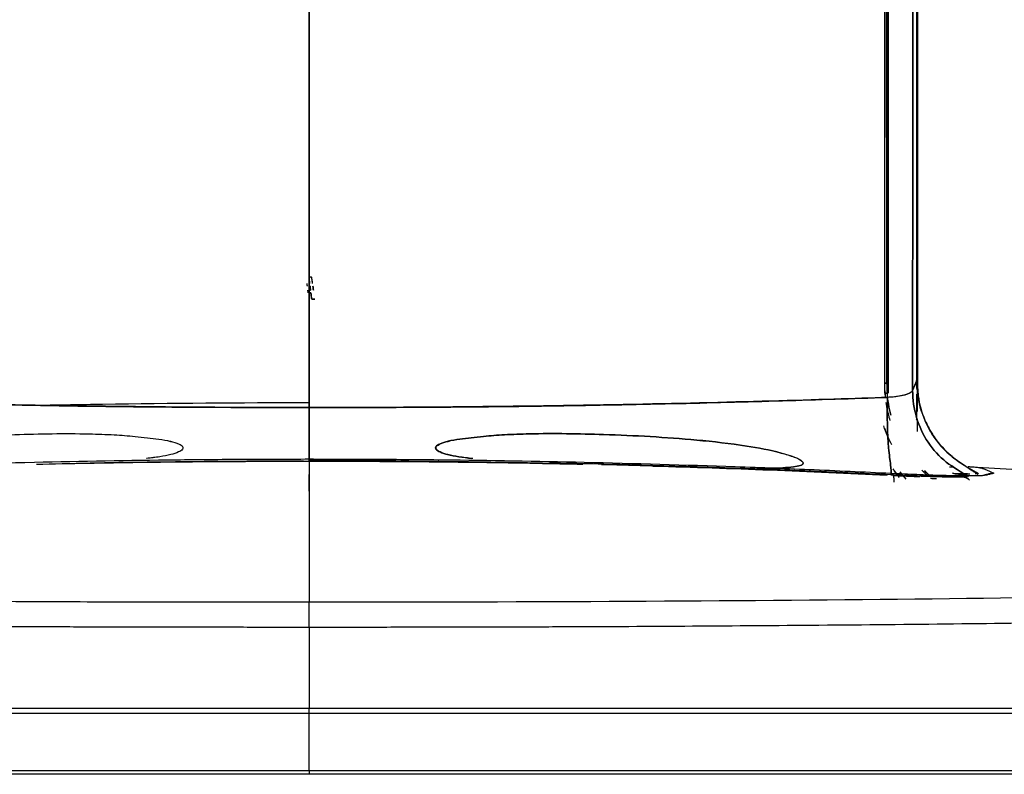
# Model space of a CAD drawing. Header units: centimetres. Extents: x 74448 to 96987, y -37016 to -10817.
# Tile 155 of 174: x 78971.02 to 78979.18, y -15204.62 to -15198.38. Entities that reach past the tile are written whole.
import ezdxf

# ---------------------------------------------------------------- set-up
doc = ezdxf.new("R2010")
doc.units = ezdxf.units.CM
doc.header["$LTSCALE"] = 0.02
doc.layers.get('0').update_dxf_attribs({"color": 8, "lineweight": 13})
doc.layers.add('CCTV', color=7, linetype='Continuous', lineweight=25)

# ---------------------------------------------------------------- blocks, each defined once
blk = doc.blocks.new('AAT_LCD')
at = {"linetype": 'Continuous'}
for p, q in [((927.1, 122, -1912.28), (927, 122, -1912.28)), ((927, 121.32, -1912.28), (927.18, 121.32, -1912.28)), ((1092.19, 76.4, -1912.28), (1092.32, 76.39, -1912.28)), ((1090.63, 74.64, -1912.28), (1088.2, 74.64, -1912.28)), ((1092.4, 74.98, -1912.28), (1092.4, 75.16, -1912.28)), ((1093.39, 74.64, -1912.28), (1092.57, 74.64, -1912.28)), ((927, 0.82, -1912.28), (927, 15.12, -1912.28))]:
    blk.add_line(p, q, dxfattribs=at)
for points, degree, knots in [([(927, 91.14, -1912.28), (927, 148.62, -1912.28), (927, 210.39, -1912.28), (927, 270.91, -1912.28), (927, 272.95, -1912.28)], 3, [0, 0, 0, 0, 0.966274, 1, 1, 1, 1]), ([(927, 272.95, -1912.28), (927, 270.91, -1912.28), (927, 210.39, -1912.28), (927, 148.62, -1912.28), (927, 91.14, -1912.28)], 3, [0, 0, 0, 0, 0.033726, 1, 1, 1, 1]), ([(1069.97, 273.24, -1912.28), (1069.98, 258.01, -1912.28), (1069.98, 242.67, -1912.28), (1069.98, 183.68, -1912.28), (1069.98, 139.8, -1912.28), (1069.99, 97.21, -1912.28)], 3, [0, 0, 0, 0, 0.260424, 0.260424, 1, 1, 1, 1]), ([(1070, 273.27, -1912.28), (1070, 272.35, -1912.28), (1070, 264.24, -1912.28), (1070, 248.94, -1912.28), (1070, 223.66, -1912.28), (1070, 194.65, -1912.28), (1070, 161.97, -1912.28), (1069.99, 129.38, -1912.28), (1069.99, 107.94, -1912.28), (1069.99, 97.21, -1912.28)], 3, [0, 0, 0, 0, 0.015832, 0.138428, 0.260566, 0.444732, 0.629386, 0.814489, 1, 1, 1, 1]), ([(1070.07, 273.21, -1912.28), (1070.06, 255.09, -1912.28), (1070.06, 236.85, -1912.28), (1070.06, 176.98, -1912.28), (1070.05, 135.26, -1912.28), (1070.04, 94.73, -1912.28)], 3, [0, 0, 0, 0, 0.30527, 0.30527, 1, 1, 1, 1]), ([(1070.06, 94.73, -1912.28), (1070.06, 135.26, -1912.28), (1070.06, 176.98, -1912.28), (1070.06, 236.84, -1912.28), (1070.06, 255.09, -1912.28), (1070.06, 273.21, -1912.28)], 3, [0, 0, 0, 0, 0.694715, 0.694715, 1, 1, 1, 1]), ([(1070.63, 273.64, -1912.28), (1070.63, 262.47, -1912.28), (1070.63, 203.55, -1912.28), (1070.63, 143.9, -1912.28), (1070.63, 97.21, -1912.28)], 3, [0, 0, 0, 0, 0.190562, 1, 1, 1, 1]), ([(1070.63, 97.21, -1912.28), (1070.63, 104.1, -1912.28), (1070.63, 117.86, -1912.28), (1070.63, 138.71, -1912.28), (1070.63, 159.64, -1912.28), (1070.63, 180.63, -1912.28), (1070.63, 201.63, -1912.28), (1070.63, 222.62, -1912.28), (1070.63, 246.44, -1912.28), (1070.63, 263.22, -1912.28), (1070.63, 273.02, -1912.28)], 3, [0, 0, 0, 0, 0.119462, 0.23875, 0.357858, 0.476783, 0.595521, 0.714069, 0.832426, 1, 1, 1, 1]), ([(1070.79, 93.68, -1912.28), (1070.78, 134.4, -1912.28), (1070.76, 176.27, -1912.28), (1070.75, 236.37, -1912.28), (1070.74, 254.7, -1912.28), (1070.74, 272.9, -1912.28)], 3, [0, 0, 0, 0, 0.694639, 0.694639, 1, 1, 1, 1]), ([(1070.79, 93.68, -1912.28), (1070.78, 134.39, -1912.28), (1070.77, 176.26, -1912.28), (1070.75, 236.37, -1912.28), (1070.74, 254.7, -1912.28), (1070.74, 272.9, -1912.28)], 3, [0, 0, 0, 0, 0.694626, 0.694626, 1, 1, 1, 1]), ([(1070.96, 272.91, -1912.28), (1070.96, 254.9, -1912.28), (1070.96, 236.75, -1912.28), (1070.96, 176.97, -1912.28), (1070.96, 135.23, -1912.28), (1070.96, 94.73, -1912.28)], 3, [0, 0, 0, 0, 0.304016, 0.304016, 1, 1, 1, 1]), ([(1070.96, 94.73, -1912.28), (1070.96, 135.23, -1912.28), (1070.96, 176.97, -1912.28), (1070.96, 236.75, -1912.28), (1070.96, 254.9, -1912.28), (1070.96, 272.91, -1912.28)], 3, [0, 0, 0, 0, 0.695984, 0.695984, 1, 1, 1, 1]), ([(1077.02, 273.38, -1912.28), (1077.02, 255.32, -1912.28), (1077.02, 237.13, -1912.28), (1077.02, 177.44, -1912.28), (1077.02, 135.84, -1912.28), (1077.01, 95.4, -1912.28)], 3, [0, 0, 0, 0, 0.305232, 0.305232, 1, 1, 1, 1]), ([(1077.01, 95.4, -1912.28), (1077.02, 135.84, -1912.28), (1077.02, 177.44, -1912.28), (1077.02, 237.12, -1912.28), (1077.02, 255.31, -1912.28), (1077.02, 273.37, -1912.28)], 3, [0, 0, 0, 0, 0.694775, 0.694775, 1, 1, 1, 1]), ([(1078, 272.91, -1912.28), (1078, 255.42, -1912.28), (1078, 237.81, -1912.28), (1078, 179.1, -1912.28), (1078, 137.89, -1912.28), (1078, 97.84, -1912.28)], 3, [0, 0, 0, 0, 0.300502, 0.300502, 1, 1, 1, 1]), ([(1078, 272.91, -1912.28), (1078, 255.42, -1912.28), (1078, 237.81, -1912.28), (1078, 179.1, -1912.28), (1078, 137.89, -1912.28), (1078, 97.84, -1912.28)], 3, [0, 0, 0, 0, 0.300502, 0.300502, 1, 1, 1, 1]), ([(1078.19, 273.39, -1912.28), (1078.19, 263.47, -1912.28), (1078.19, 253.51, -1912.28), (1078.19, 194.56, -1912.28), (1078.19, 145.03, -1912.28), (1078.19, 97.19, -1912.28)], 3, [0, 0, 0, 0, 0.169414, 0.169414, 1, 1, 1, 1]), ([(1078.19, 97.19, -1912.28), (1078.19, 143.88, -1912.28), (1078.19, 203.31, -1912.28), (1078.19, 262, -1912.28), (1078.19, 272.94, -1912.28)], 3, [0, 0, 0, 0, 0.812702, 1, 1, 1, 1]), ([(1078, 97.84, -1912.28), (1078.07, 96.4, -1912.28), (1078.2, 93.78, -1912.28), (1078.84, 91.23, -1912.28), (1079.22, 90.12, -1912.28)], 3, [0, 0, 0, 0, 0.550874, 1, 1, 1, 1]), ([(1078.19, 97.19, -1912.28), (1078.26, 95.78, -1912.28), (1078.4, 92.99, -1912.28), (1079.52, 88.91, -1912.28), (1080.82, 86.43, -1912.28), (1081.47, 85.18, -1912.28)], 3, [0, 0, 0, 0, 0.334921, 0.664844, 1, 1, 1, 1]), ([(783.21, 93.68, -1912.28), (794.15, 93.32, -1912.28), (816.68, 92.57, -1912.28), (851.61, 91.76, -1912.28), (888.61, 91.23, -1912.28), (913.98, 91.17, -1912.28), (927, 91.14, -1912.28)], 3, [0, 0, 0, 0, 0.229211, 0.472187, 0.729046, 1, 1, 1, 1]), ([(927, 91.14, -1912.28), (914.98, 91.14, -1912.28), (889.13, 91.25, -1912.28), (848.39, 91.84, -1912.28), (811.04, 92.75, -1912.28), (791.27, 93.4, -1912.28), (783.21, 93.68, -1912.28)], 3, [0, 0, 0, 0, 0.249998, 0.499999, 0.75, 1, 1, 1, 1]), ([(1070.79, 93.68, -1912.28), (1062.73, 93.4, -1912.28), (1042.96, 92.75, -1912.28), (1005.61, 91.84, -1912.28), (964.87, 91.25, -1912.28), (939.02, 91.14, -1912.28), (927, 91.14, -1912.28)], 3, [0, 0, 0, 0, 0.25, 0.500001, 0.750002, 1, 1, 1, 1]), ([(927, 91.14, -1912.28), (937.47, 91.16, -1912.28), (957.99, 91.2, -1912.28), (988.08, 91.53, -1912.28), (1016.85, 92.07, -1912.28), (1044.28, 92.79, -1912.28), (1062.09, 93.39, -1912.28), (1070.79, 93.68, -1912.28)], 3, [0, 0, 0, 0, 0.2179, 0.426746, 0.626661, 0.817731, 1, 1, 1, 1]), ([(1071.59, 74.43, -1912.28), (1071.78, 75.12, -1912.28), (1071.56, 76.55, -1912.28), (1071.19, 79.42, -1912.28), (1070.74, 84.52, -1912.28), (1070.59, 89.01, -1912.28), (1070.79, 93.68, -1912.28)], 3, [0, 0, 0, 0, 0.25, 0.5, 0.5, 1, 1, 1, 1]), ([(1070.79, 93.68, -1912.28), (1070.59, 89.01, -1912.28), (1070.74, 84.52, -1912.28), (1071.19, 79.42, -1912.28), (1071.56, 76.55, -1912.28), (1071.78, 75.12, -1912.28), (1071.59, 74.43, -1912.28)], 3, [0, 0, 0, 0, 0.5, 0.5, 0.75, 1, 1, 1, 1]), ([(1070.72, 93.67, -1912.28), (1070.8, 93.1, -1912.28), (1071.01, 91.61, -1912.28), (1071.38, 90.14, -1912.28), (1071.61, 89.24, -1912.28)], 3, [0, 0, 0, 0, 0.380569, 1, 1, 1, 1]), ([(1077.01, 95.4, -1912.28), (1076.85, 95.19, -1912.28), (1076.54, 94.79, -1912.28), (1075.26, 94.3, -1912.28), (1073.73, 93.96, -1912.28), (1072.21, 93.76, -1912.28), (1071.23, 93.71, -1912.28), (1070.79, 93.68, -1912.28)], 3, [0, 0, 0, 0, 0.246461, 0.479613, 0.686456, 0.860287, 1, 1, 1, 1]), ([(1077.01, 95.4, -1912.28), (1076.91, 95.13, -1912.28), (1076.37, 94.71, -1912.28), (1075.11, 94.24, -1912.28), (1073.68, 93.94, -1912.28), (1072.2, 93.76, -1912.28), (1071.29, 93.7, -1912.28), (1070.79, 93.68, -1912.28)], 3, [0, 0, 0, 0, 0.249999, 0.499998, 0.749997, 0.874996, 1, 1, 1, 1]), ([(1077.01, 95.4, -1912.28), (1077.01, 93.12, -1912.28), (1077.68, 88.55, -1912.28), (1080.58, 82.31, -1912.28), (1085.18, 77.31, -1912.28), (1089.05, 75.15, -1912.28), (1090.89, 74, -1912.28)], 3, [0, 0, 0, 0, 0.25, 0.5, 0.75, 1, 1, 1, 1]), ([(1090.89, 74, -1912.28), (1089.05, 75.15, -1912.28), (1085.18, 77.31, -1912.28), (1080.58, 82.31, -1912.28), (1077.68, 88.55, -1912.28), (1077.01, 93.12, -1912.28), (1077.01, 95.4, -1912.28)], 3, [0, 0, 0, 0, 0.25, 0.5, 0.75, 1, 1, 1, 1]), ([(927, 92.31, -1912.28), (927, 92.31, -1912.28), (909.86, 92.31, -1912.28), (887.38, 92.13, -1912.28), (864.95, 91.75, -1912.28), (859.62, 91.64, -1912.28)], 3, [0, 0, 0, 0, 0.000168, 0.762414, 1, 1, 1, 1]), ([(927, 91.14, -1912.28), (927, 88.08, -1912.28), (927, 84.72, -1912.28), (927, 79.72, -1912.28), (927, 78.12, -1912.28), (927, 77.97, -1912.28)], 3, [0, 0, 0, 0, 0.5, 0.5, 1, 1, 1, 1]), ([(927, 77.97, -1912.28), (927, 78.12, -1912.28), (927, 79.72, -1912.28), (927, 84.72, -1912.28), (927, 88.08, -1912.28), (927, 91.14, -1912.28)], 3, [0, 0, 0, 0, 0.5, 0.5, 1, 1, 1, 1]), ([(1070.33, 92.39, -1912.28), (1070.51, 91.18, -1912.28), (1070.77, 89.99, -1912.28), (1071.09, 88.81, -1912.28), (1071.09, 88.81, -1912.28)], 3, [0, 0, 0, 0, 0.999781, 1, 1, 1, 1]), ([(1071.83, 81.85, -1912.28), (1071.45, 82.59, -1912.28), (1070.69, 84.13, -1912.28), (1070.08, 85.74, -1912.28), (1069.81, 86.57, -1912.28)], 3, [0, 0, 0, 0, 0.489393, 1, 1, 1, 1]), ([(1070.01, 86.05, -1912.28), (1070.01, 86.04, -1912.28), (1070.36, 85.05, -1912.28), (1070.79, 83.95, -1912.28), (1071.3, 82.9, -1912.28), (1071.35, 82.78, -1912.28)], 3, [0, 0, 0, 0, 0.014558, 0.888213, 1, 1, 1, 1]), ([(823.65, 76.16, -1912.28), (822.98, 76.15, -1912.28), (821.7, 76.12, -1912.28), (819.58, 76.07, -1912.28), (817.35, 76.04, -1912.28), (815.01, 76.02, -1912.28), (812.3, 76.04, -1912.28), (809.5, 76.12, -1912.28), (806.82, 76.34, -1912.28), (805.1, 76.63, -1912.28), (804.02, 77.15, -1912.28), (804.56, 77.96, -1912.28), (805.78, 78.56, -1912.28), (807.5, 79.23, -1912.28), (811.71, 80.44, -1912.28), (819.51, 81.89, -1912.28), (834.23, 83.55, -1912.28), (852.24, 84.51, -1912.28), (868.19, 84.78, -1912.28), (878.16, 84.43, -1912.28), (882.98, 84.07, -1912.28), (886.68, 83.65, -1912.28), (889.62, 83.29, -1912.28), (892.3, 82.88, -1912.28), (893.91, 82.32, -1912.28), (894.61, 82.07, -1912.28)], 3, [0, 0, 0, 0, 0.018387, 0.03517, 0.057639, 0.07958, 0.099676, 0.133003, 0.158553, 0.176468, 0.187444, 0.196551, 0.208252, 0.224609, 0.246161, 0.323586, 0.433334, 0.637541, 0.800373, 0.854821, 0.901223, 0.928273, 0.953492, 0.979777, 1, 1, 1, 1]), ([(823.65, 76.16, -1912.28), (823.25, 76.15, -1912.28), (822.49, 76.13, -1912.28), (821.05, 76.1, -1912.28), (819.07, 76.06, -1912.28), (816.21, 76.02, -1912.28), (812.83, 76.03, -1912.28), (809.5, 76.12, -1912.28), (806.81, 76.35, -1912.28), (805.08, 76.63, -1912.28), (804.02, 77.16, -1912.28), (804.56, 77.96, -1912.28), (805.78, 78.57, -1912.28), (807.51, 79.23, -1912.28), (811.67, 80.43, -1912.28), (819.47, 81.89, -1912.28), (834.19, 83.54, -1912.28), (852.24, 84.51, -1912.28), (868.19, 84.78, -1912.28), (878.17, 84.43, -1912.28), (882.98, 84.07, -1912.28), (886.68, 83.65, -1912.28), (889.62, 83.29, -1912.28), (892.3, 82.88, -1912.28), (893.91, 82.32, -1912.28), (894.61, 82.07, -1912.28)], 3, [0, 0, 0, 0, 0.010757, 0.02087, 0.039698, 0.064471, 0.099674, 0.133029, 0.158549, 0.176688, 0.187568, 0.196575, 0.208334, 0.224673, 0.246184, 0.32264, 0.433353, 0.637553, 0.80038, 0.854969, 0.901227, 0.928224, 0.953494, 0.979873, 1, 1, 1, 1]), ([(1038.31, 76.03, -1912.28), (1038.56, 76.03, -1912.28), (1039.53, 76.03, -1912.28), (1041.7, 76.04, -1912.28), (1044.5, 76.12, -1912.28), (1047.18, 76.34, -1912.28), (1048.9, 76.63, -1912.28), (1049.98, 77.15, -1912.28), (1049.44, 77.96, -1912.28), (1048.22, 78.56, -1912.28), (1046.5, 79.23, -1912.28), (1042.29, 80.44, -1912.28), (1034.49, 81.89, -1912.28), (1019.77, 83.55, -1912.28), (1001.76, 84.51, -1912.28), (985.81, 84.78, -1912.28), (975.84, 84.43, -1912.28), (971.02, 84.07, -1912.28), (967.32, 83.65, -1912.28), (964.38, 83.29, -1912.28), (961.7, 82.88, -1912.28), (960.09, 82.32, -1912.28), (959.39, 82.07, -1912.28)], 3, [0, 0, 0, 0, 0.007378, 0.02905, 0.064991, 0.092545, 0.111866, 0.123703, 0.133524, 0.146143, 0.163783, 0.187026, 0.270525, 0.388882, 0.609108, 0.784713, 0.843433, 0.893475, 0.922646, 0.949844, 0.978191, 1, 1, 1, 1]), ([(959.39, 82.07, -1912.28), (960.09, 82.32, -1912.28), (961.7, 82.88, -1912.28), (964.38, 83.29, -1912.28), (967.32, 83.65, -1912.28), (971.01, 84.07, -1912.28), (975.83, 84.43, -1912.28), (985.81, 84.78, -1912.28), (1001.76, 84.51, -1912.28), (1019.82, 83.55, -1912.28), (1034.5, 81.88, -1912.28), (1042.7, 80.39, -1912.28), (1047.19, 78.99, -1912.28), (1049.3, 78.15, -1912.28), (1049.98, 77.16, -1912.28), (1048.92, 76.63, -1912.28), (1047.19, 76.35, -1912.28), (1044.5, 76.12, -1912.28), (1041.46, 76.04, -1912.28), (1039.29, 76.03, -1912.28), (1038.32, 76.03, -1912.28)], 3, [0, 0, 0, 0, 0.021707, 0.050164, 0.077384, 0.106542, 0.156424, 0.215322, 0.390956, 0.611219, 0.730635, 0.81311, 0.845766, 0.866507, 0.876222, 0.887958, 0.907525, 0.935049, 0.971032, 1, 1, 1, 1]), ([(1089.91, 76.7, -1912.28), (1089.1, 77.22, -1912.28), (1086.23, 79.19, -1912.28), (1083.34, 82.24, -1912.28), (1081.63, 84.94, -1912.28), (1081.29, 85.53, -1912.28)], 3, [0, 0, 0, 0, 0.229566, 0.833698, 1, 1, 1, 1]), ([(1081.47, 85.18, -1912.28), (1082.07, 84.26, -1912.28), (1083.25, 82.42, -1912.28), (1086.14, 79.23, -1912.28), (1088.83, 77.5, -1912.28), (1090.6, 76.37, -1912.28)], 3, [0, 0, 0, 0, 0.259803, 0.515068, 1, 1, 1, 1]), ([(894.61, 82.07, -1912.28), (894.99, 81.9, -1912.28), (895.66, 81.59, -1912.28), (895.54, 80.6, -1912.28), (894.29, 79.97, -1912.28), (892.41, 79.34, -1912.28), (889.69, 78.86, -1912.28), (887.65, 78.61, -1912.28), (886.53, 78.49, -1912.28)], 3, [0, 0, 0, 0, 0.101771, 0.178316, 0.294665, 0.475866, 0.715694, 1, 1, 1, 1]), ([(894.61, 82.07, -1912.28), (894.99, 81.9, -1912.28), (895.65, 81.59, -1912.28), (895.55, 80.6, -1912.28), (894.29, 79.97, -1912.28), (892.42, 79.34, -1912.28), (889.73, 78.87, -1912.28), (887.72, 78.62, -1912.28), (886.65, 78.5, -1912.28)], 3, [0, 0, 0, 0, 0.101861, 0.179247, 0.297188, 0.478984, 0.722571, 1, 1, 1, 1]), ([(967.68, 78.46, -1912.28), (967.65, 78.47, -1912.28), (966.47, 78.59, -1912.28), (964.36, 78.84, -1912.28), (961.57, 79.37, -1912.28), (959.64, 79.93, -1912.28), (957.86, 81.08, -1912.28), (958.9, 81.76, -1912.28), (959.39, 82.07, -1912.28)], 3, [0, 0, 0, 0, 0.008124, 0.299069, 0.53598, 0.715062, 0.866962, 1, 1, 1, 1]), ([(959.39, 82.07, -1912.28), (959.01, 81.9, -1912.28), (958.35, 81.59, -1912.28), (958.45, 80.6, -1912.28), (959.71, 79.97, -1912.28), (961.58, 79.34, -1912.28), (964.27, 78.87, -1912.28), (966.28, 78.62, -1912.28), (967.35, 78.5, -1912.28)], 3, [0, 0, 0, 0, 0.101861, 0.179247, 0.297188, 0.478984, 0.722571, 1, 1, 1, 1]), ([(1085.9, 79.75, -1912.28), (1085.96, 79.7, -1912.28), (1087.05, 78.72, -1912.28), (1088.23, 77.86, -1912.28), (1089.37, 77.08, -1912.28)], 3, [0, 0, 0, 0, 0.056521, 1, 1, 1, 1]), ([(927, 78.28, -1912.28), (921.49, 78.27, -1912.28), (910.47, 78.25, -1912.28), (887.67, 78.05, -1912.28), (857.83, 77.55, -1912.28), (827.02, 76.64, -1912.28), (801.19, 75.65, -1912.28), (787.89, 75.02, -1912.28), (781.12, 74.7, -1912.28)], 3, [0, 0, 0, 0, 0.112816, 0.225891, 0.467094, 0.724759, 0.859698, 1, 1, 1, 1]), ([(859.14, 77.07, -1912.28), (867.67, 77.26, -1912.28), (890.27, 77.69, -1912.28), (912.91, 77.78, -1912.28), (927, 77.84, -1912.28)], 3, [0, 0, 0, 0, 0.37754, 1, 1, 1, 1]), ([(927, 78.28, -1912.28), (927, 77.72, -1912.28), (927, 75.25, -1912.28), (927, 69.06, -1912.28), (927, 58.8, -1912.28), (927, 49.39, -1912.28), (927, 44.29, -1912.28), (927, 42.74, -1912.28)], 3, [0, 0, 0, 0, 0.102644, 0.407338, 0.712032, 0.915161, 1, 1, 1, 1]), ([(1072.88, 74.7, -1912.28), (1066.11, 75.02, -1912.28), (1052.81, 75.65, -1912.28), (1026.98, 76.64, -1912.28), (996.17, 77.55, -1912.28), (966.33, 78.05, -1912.28), (943.53, 78.25, -1912.28), (932.51, 78.27, -1912.28), (927, 78.28, -1912.28)], 3, [0, 0, 0, 0, 0.140301, 0.275241, 0.532906, 0.774109, 0.887183, 1, 1, 1, 1]), ([(927, 77.84, -1912.28), (936.35, 77.81, -1912.28), (955.23, 77.76, -1912.28), (977.91, 77.43, -1912.28), (991.23, 77.14, -1912.28), (995.05, 77.06, -1912.28)], 3, [0, 0, 0, 0, 0.411995, 0.831389, 1, 1, 1, 1]), ([(1030.35, 76.16, -1912.28), (1022.98, 76.41, -1912.28), (1008.49, 76.89, -1912.28), (993.95, 77.21, -1912.28), (986.82, 77.36, -1912.28)], 3, [0, 0, 0, 0, 0.509018, 1, 1, 1, 1]), ([(1012.52, 76.61, -1912.28), (1012.58, 76.6, -1912.28), (1022.28, 76.33, -1912.28), (1041.72, 75.68, -1912.28), (1061, 74.8, -1912.28), (1070.71, 74.35, -1912.28)], 3, [0, 0, 0, 0, 0.00288, 0.498402, 1, 1, 1, 1]), ([(1071.59, 74.43, -1912.28), (1064.48, 74.77, -1912.28), (1050.75, 75.42, -1912.28), (1036.99, 75.92, -1912.28), (1030.35, 76.16, -1912.28)], 3, [0, 0, 0, 0, 0.518172, 1, 1, 1, 1]), ([(1090.82, 76.48, -1912.28), (1091.2, 76.46, -1912.28), (1091.83, 76.42, -1912.28), (1092.07, 76.41, -1912.28), (1092.19, 76.4, -1912.28)], 3, [0, 0, 0, 0, 0.481418, 1, 1, 1, 1]), ([(1302.33, 54.67, -1912.28), (1288.36, 56.68, -1912.28), (1260.83, 60.42, -1912.28), (1221.1, 65.16, -1912.28), (1184.42, 69.01, -1912.28), (1149.45, 72.2, -1912.28), (1118.87, 74.64, -1912.28), (1099.28, 75.91, -1912.28), (1091.7, 76.35, -1912.28)], 3, [0, 0, 0, 0, 0.199783, 0.393376, 0.566044, 0.722094, 0.892672, 1, 1, 1, 1]), ([(1092.32, 76.39, -1912.28), (1092.78, 76.34, -1912.28), (1093.67, 76.24, -1912.28), (1095.29, 75.78, -1912.28), (1096.46, 75.19, -1912.28), (1097.18, 74.81, -1912.28)], 3, [0, 0, 0, 0, 0.284911, 0.55162, 1, 1, 1, 1]), ([(1089.49, 73.94, -1912.28), (1088.85, 73.93, -1912.28), (1087.6, 73.91, -1912.28), (1084.93, 73.94, -1912.28), (1081.42, 74.03, -1912.28), (1076.98, 74.18, -1912.28), (1073.38, 74.35, -1912.28), (1071.59, 74.43, -1912.28)], 3, [0, 0, 0, 0, 0.177582, 0.351884, 0.5282, 0.765154, 1, 1, 1, 1]), ([(1071.59, 74.43, -1912.28), (1072.47, 74.39, -1912.28), (1074.38, 74.3, -1912.28), (1078.55, 74.12, -1912.28), (1083.89, 73.95, -1912.28), (1087.7, 73.91, -1912.28), (1089.16, 73.93, -1912.28), (1089.49, 73.94, -1912.28)], 3, [0, 0, 0, 0, 0.149474, 0.298949, 0.597898, 0.896847, 1, 1, 1, 1]), ([(1072.09, 74.28, -1912.28), (1073.39, 74.22, -1912.28), (1075.72, 74.12, -1912.28), (1077.9, 74.03, -1912.28), (1078.82, 74, -1912.28)], 3, [0, 0, 0, 0, 0.560547, 1, 1, 1, 1]), ([(1095.44, 74.35, -1912.28), (1095.28, 74.32, -1912.28), (1094.98, 74.26, -1912.28), (1093.83, 74.18, -1912.28), (1091.84, 74.13, -1912.28), (1088.79, 74.15, -1912.28), (1085.5, 74.22, -1912.28), (1082.16, 74.31, -1912.28), (1078.93, 74.43, -1912.28), (1075.85, 74.56, -1912.28), (1073.84, 74.66, -1912.28), (1072.88, 74.7, -1912.28)], 3, [0, 0, 0, 0, 0.093108, 0.181179, 0.341626, 0.483739, 0.610219, 0.723475, 0.825108, 0.91661, 1, 1, 1, 1]), ([(1074.89, 73.82, -1912.28), (1074.89, 73.82, -1912.28), (1074.58, 74.19, -1912.28), (1074.29, 74.58, -1912.28), (1074.01, 74.98, -1912.28)], 3, [0, 0, 0, 0, 0.004778, 1, 1, 1, 1]), ([(1079.32, 75.58, -1912.28), (1079.47, 75.41, -1912.28), (1079.78, 75.1, -1912.28), (1080.1, 74.79, -1912.28), (1080.26, 74.64, -1912.28)], 3, [0, 0, 0, 0, 0.509511, 1, 1, 1, 1]), ([(1079.65, 75.24, -1912.28), (1079.69, 75.19, -1912.28), (1079.94, 74.94, -1912.28), (1080.21, 74.68, -1912.28), (1080.43, 74.47, -1912.28)], 3, [0, 0, 0, 0, 0.168162, 1, 1, 1, 1]), ([(927, 42.74, -1912.28), (921.88, 42.74, -1912.28), (911.1, 42.74, -1912.28), (890.88, 42.76, -1912.28), (859.05, 42.85, -1912.28), (805.88, 43.16, -1912.28), (754.96, 43.72, -1912.28), (717.95, 44.32, -1912.28), (700.44, 44.64, -1912.28), (686.19, 44.94, -1912.28), (671.37, 45.27, -1912.28), (649.97, 45.81, -1912.28), (628.69, 46.45, -1912.28), (608.14, 47.2, -1912.28), (592.38, 47.88, -1912.28), (577.6, 48.66, -1912.28), (559.92, 49.84, -1912.28), (549.9, 50.96, -1912.28), (545.8, 51.96, -1912.28), (544.32, 52.64, -1912.28), (544.83, 53.32, -1912.28), (547.33, 54, -1912.28), (551.05, 54.66, -1912.28), (557.87, 55.45, -1912.28), (569.15, 56.35, -1912.28), (582.64, 57.16, -1912.28), (597.53, 57.88, -1912.28), (610.78, 58.41, -1912.28), (621.46, 58.79, -1912.28), (628.45, 59.03, -1912.28), (632.87, 59.17, -1912.28), (634.62, 59.22, -1912.28)], 3, [0, 0, 0, 0, 0.0177, 0.037277, 0.07001, 0.128502, 0.225378, 0.259507, 0.278618, 0.299259, 0.321675, 0.345904, 0.401081, 0.432614, 0.467382, 0.505417, 0.546221, 0.633118, 0.655494, 0.677883, 0.722641, 0.745046, 0.767329, 0.810875, 0.852493, 0.891664, 0.927824, 0.960709, 0.975996, 0.99063, 1, 1, 1, 1]), ([(1303.83, 54.47, -1912.28), (1307.47, 53.92, -1912.28), (1309.32, 53.35, -1912.28), (1309.32, 51.47, -1912.28), (1299.36, 50.15, -1912.28), (1261.02, 47.71, -1912.28), (1232.66, 46.58, -1912.28), (1161.88, 44.71, -1912.28), (1119.48, 43.96, -1912.28), (1027.04, 42.97, -1912.28), (977.06, 42.74, -1912.28), (927, 42.74, -1912.28)], 3, [0, 0, 0, 0, 0.09723, 0.09723, 0.322923, 0.322923, 0.548615, 0.548615, 0.774308, 0.774308, 1, 1, 1, 1]), ([(927, 36.52, -1912.28), (921.86, 36.52, -1912.28), (911.57, 36.52, -1912.28), (896.16, 36.54, -1912.28), (880.81, 36.57, -1912.28), (851.72, 36.65, -1912.28), (802.09, 36.93, -1912.28), (740.74, 37.59, -1912.28), (675.67, 38.71, -1912.28), (623.91, 40.04, -1912.28), (583.65, 41.61, -1912.28), (557.06, 43.18, -1912.28), (539.59, 45.01, -1912.28), (537.49, 46.35, -1912.28), (539.58, 47.08, -1912.28), (539.62, 47.1, -1912.28)], 3, [0, 0, 0, 0, 0.02418, 0.04836, 0.072539, 0.096718, 0.18644, 0.311408, 0.40873, 0.553795, 0.654029, 0.754153, 0.86409, 0.997696, 1, 1, 1, 1]), ([(1314.38, 47.1, -1912.28), (1314.41, 47.09, -1912.28), (1316.07, 46.5, -1912.28), (1315.23, 45.16, -1912.28), (1299.38, 43.32, -1912.28), (1270.34, 41.63, -1912.28), (1232.3, 40.13, -1912.28), (1181.55, 38.77, -1912.28), (1119.15, 37.67, -1912.28), (1054.43, 36.96, -1912.28), (1004.85, 36.66, -1912.28), (973.19, 36.56, -1912.28), (957.83, 36.53, -1912.28), (942.43, 36.52, -1912.28), (932.14, 36.52, -1912.28), (927, 36.52, -1912.28)], 3, [0, 0, 0, 0, 0.002393, 0.107486, 0.24589, 0.346089, 0.446219, 0.572099, 0.688617, 0.801413, 0.903296, 0.927474, 0.951651, 0.975826, 1, 1, 1, 1]), ([(927, 36.52, -1912.28), (927, 37.96, -1912.28), (927, 39.49, -1912.28), (927, 41.78, -1912.28), (927, 42.5, -1912.28), (927, 42.74, -1912.28)], 3, [0, 0, 0, 0, 0.5, 0.5, 1, 1, 1, 1]), ([(927, 16.33, -1912.28), (875.78, 16.33, -1912.28), (824.54, 16.33, -1912.28), (729.86, 16.33, -1912.28), (686.46, 16.32, -1912.28), (614.03, 16.32, -1912.28), (585.02, 16.32, -1912.28), (545.82, 16.32, -1912.28), (535.62, 16.32, -1912.28), (535.62, 16.31, -1912.28)], 3, [0, 0, 0, 0, 0.250028, 0.250028, 0.500057, 0.500057, 0.750085, 0.750085, 1, 1, 1, 1]), ([(1318.38, 16.31, -1912.28), (1318.38, 16.32, -1912.28), (1308.18, 16.32, -1912.28), (1268.98, 16.32, -1912.28), (1239.97, 16.32, -1912.28), (1167.54, 16.32, -1912.28), (1124.14, 16.33, -1912.28), (1029.46, 16.33, -1912.28), (978.22, 16.33, -1912.28), (927, 16.33, -1912.28)], 3, [0, 0, 0, 0, 0.249915, 0.249915, 0.499943, 0.499943, 0.749972, 0.749972, 1, 1, 1, 1]), ([(1317.27, 15.12, -1912.28), (1317.02, 15.12, -1912.28), (1314.12, 15.12, -1912.28), (1303.38, 15.12, -1912.28), (1287.88, 15.12, -1912.28), (1270.02, 15.12, -1912.28), (1251.23, 15.12, -1912.28), (1231.52, 15.12, -1912.28), (1210.48, 15.12, -1912.28), (1186.9, 15.12, -1912.28), (1158.96, 15.12, -1912.28), (1124.05, 15.12, -1912.28), (1080.72, 15.12, -1912.28), (1031.1, 15.12, -1912.28), (979.4, 15.12, -1912.28), (944.58, 15.12, -1912.28), (927, 15.12, -1912.28)], 3, [0, 0, 0, 0, 0.071399, 0.14283, 0.214261, 0.285692, 0.357123, 0.428553, 0.499984, 0.571415, 0.642846, 0.714277, 0.785708, 0.857138, 0.928569, 1, 1, 1, 1]), ([(927, 0.82, -1912.28), (910.47, 0.82, -1912.28), (877.39, 0.82, -1912.28), (830.3, 0.82, -1912.28), (777.04, 0.82, -1912.28), (732.32, 0.82, -1912.28), (687.79, 0.82, -1912.28), (644.11, 0.82, -1912.28), (599.88, 0.82, -1912.28), (569.96, 0.82, -1912.28), (553.01, 0.82, -1912.28), (543.43, 0.82, -1912.28), (539.71, 0.82, -1912.28), (542.65, 0.82, -1912.28), (548.14, 0.82, -1912.28), (551.16, 0.82, -1912.28)], 3, [0, 0, 0, 0, 0.071279, 0.142523, 0.206412, 0.312293, 0.357541, 0.439511, 0.561715, 0.663362, 0.724923, 0.793677, 0.868236, 0.943074, 1, 1, 1, 1]), ([(927, 0, -1912.28), (913.7, 0, -1912.28), (900.63, 0, -1912.28), (888.19, 0, -1912.28), (875.83, 0, -1912.28), (862.93, 0, -1912.28), (849.99, 0, -1912.28), (838.39, 0, -1912.28), (827.16, 0, -1912.28), (805.86, 0, -1912.28), (785.11, 0, -1912.28), (775.61, 0, -1912.28), (766.4, 0, -1912.28), (758.31, 0, -1912.28), (750.3, 0, -1912.28), (735.72, 0, -1912.28), (707.97, 0, -1912.28), (694.87, 0, -1912.28), (683.31, 0, -1912.28), (672.43, 0, -1912.28), (662.04, 0, -1912.28), (652.36, 0, -1912.28), (641.22, 0, -1912.28), (631.01, 0, -1912.28), (625.31, 0, -1912.28), (619.9, 0, -1912.28), (609.36, 0, -1912.28), (600.11, 0, -1912.28), (595.82, 0, -1912.28), (591.86, 0, -1912.28), (587.81, 0, -1912.28), (584.03, 0, -1912.28), (574.56, 0, -1912.28), (567.17, 0, -1912.28), (560.24, 0, -1912.28), (555.17, 0, -1912.28), (549.37, 0, -1912.28), (546.11, 0, -1912.28), (544, 0, -1912.28), (542.95, 0, -1912.28), (542.09, 0, -1912.28), (541.95, 0, -1912.28)], 2, [0, 0, 0, 0.031352, 0.031352, 0.062704, 0.062704, 0.094056, 0.094056, 0.125408, 0.125408, 0.188111, 0.188111, 0.219463, 0.219463, 0.250815, 0.250815, 0.313519, 0.376223, 0.376223, 0.438927, 0.438927, 0.50163, 0.50163, 0.573292, 0.573292, 0.627038, 0.627038, 0.689742, 0.689742, 0.721094, 0.721094, 0.752445, 0.752445, 0.815149, 0.815149, 0.877853, 0.877853, 0.940557, 0.940557, 0.971909, 0.971909, 1, 1, 1]), ([(1312.47, 0.82, -1912.28), (1312.86, 0.82, -1912.28), (1313.63, 0.82, -1912.28), (1311.17, 0.82, -1912.28), (1302.04, 0.82, -1912.28), (1285.44, 0.82, -1912.28), (1263.97, 0.82, -1912.28), (1234.82, 0.82, -1912.28), (1197.25, 0.82, -1912.28), (1140.38, 0.82, -1912.28), (1078.39, 0.82, -1912.28), (1024.85, 0.82, -1912.28), (977.29, 0.82, -1912.28), (943.82, 0.82, -1912.28), (927, 0.82, -1912.28)], 3, [0, 0, 0, 0, 0.031816, 0.114618, 0.19138, 0.260237, 0.373986, 0.421734, 0.509996, 0.651327, 0.769261, 0.840457, 0.919753, 1, 1, 1, 1]), ([(1312.07, 0, -1912.28), (1312.14, 0, -1912.28), (1310.5, 0, -1912.28), (1308.86, 0, -1912.28), (1305.78, 0, -1912.28), (1299.72, 0, -1912.28), (1294.29, 0, -1912.28), (1286.59, 0, -1912.28), (1279.81, 0, -1912.28), (1271.29, 0, -1912.28), (1267.42, 0, -1912.28), (1263.28, 0, -1912.28), (1259.36, 0, -1912.28), (1255.14, 0, -1912.28), (1247.31, 0, -1912.28), (1238.53, 0, -1912.28), (1222.29, 0, -1912.28), (1193.32, 0, -1912.28), (1182.9, 0, -1912.28), (1171.59, 0, -1912.28), (1159.49, 0, -1912.28), (1133.63, 0, -1912.28), (1104.78, 0, -1912.28), (1087.26, 0, -1912.28), (1068.82, 0, -1912.28), (1048.28, 0, -1912.28), (1027.31, 0, -1912.28), (1015.85, 0, -1912.28), (1004.13, 0, -1912.28), (990.46, 0, -1912.28), (976.8, 0, -1912.28), (965.4, 0, -1912.28), (953.93, 0, -1912.28), (940.58, 0, -1912.28), (927, 0, -1912.28)], 2, [0, 0, 0, 0.031249, 0.062499, 0.062499, 0.124999, 0.124999, 0.187499, 0.187499, 0.249999, 0.249999, 0.281249, 0.281249, 0.312499, 0.312499, 0.375, 0.375, 0.5, 0.5625, 0.5625, 0.625, 0.625, 0.75, 0.75, 0.8125, 0.8125, 0.875, 0.875, 0.90625, 0.90625, 0.9375, 0.9375, 0.96875, 0.96875, 1, 1, 1])]:
    blk.add_open_spline(points, degree=degree, knots=knots, dxfattribs=at)
for points, degree in [([(927, 123.55, -1912.28), (927, 124.96, -1912.28), (927, 126.38, -1912.28), (927, 127.8, -1912.28)], 3), ([(927, 127.8, -1912.28), (927, 126.38, -1912.28), (927, 124.96, -1912.28), (927, 123.55, -1912.28)], 3), ([(927.59, 123.55, -1912.28), (927.39, 123.55, -1912.28), (927.2, 123.55, -1912.28), (927, 123.55, -1912.28)], 3), ([(927.59, 123.55, -1912.28), (927, 123.55, -1912.28)], 1), ([(927, 123.55, -1912.28), (927, 123.25, -1912.28), (927, 122.95, -1912.28), (927, 122.64, -1912.28)], 3), ([(927, 122.64, -1912.28), (927, 122.95, -1912.28), (927, 123.25, -1912.28), (927, 123.55, -1912.28)], 3), ([(927, 122.64, -1912.28), (927.1, 122, -1912.28)], 1), ([(927, 122.64, -1912.28), (927, 122.43, -1912.28), (927, 122.22, -1912.28), (927, 122, -1912.28)], 3), ([(927.1, 122, -1912.28), (927.06, 122.22, -1912.28), (927.03, 122.43, -1912.28), (927, 122.64, -1912.28)], 3), ([(927, 122.64, -1912.28), (927, 122.43, -1912.28), (927, 122.22, -1912.28), (927, 122, -1912.28)], 3), ([(927.82, 122, -1912.28), (927.74, 122.52, -1912.28), (927.66, 123.03, -1912.28), (927.59, 123.55, -1912.28)], 3), ([(927.82, 122, -1912.28), (927.59, 123.55, -1912.28)], 1), ([(927.82, 122, -1912.28), (927.74, 122.52, -1912.28), (927.66, 123.03, -1912.28), (927.59, 123.55, -1912.28)], 3), ([(926.36, 122, -1912.28), (926.39, 121.78, -1912.28), (926.42, 121.55, -1912.28), (926.45, 121.32, -1912.28)], 3), ([(926.36, 122, -1912.28), (926.45, 121.32, -1912.28)], 1), ([(926.36, 122, -1912.28), (926.39, 121.78, -1912.28), (926.42, 121.55, -1912.28), (926.45, 121.32, -1912.28)], 3), ([(926.57, 120.31, -1912.28), (926.6, 120.08, -1912.28), (926.62, 119.85, -1912.28), (926.65, 119.62, -1912.28)], 3), ([(926.57, 120.31, -1912.28), (926.6, 120.08, -1912.28), (926.62, 119.85, -1912.28), (926.65, 119.62, -1912.28)], 3), ([(926.57, 120.31, -1912.28), (926.65, 119.62, -1912.28)], 1), ([(927, 121.32, -1912.28), (927, 121.55, -1912.28), (927, 121.78, -1912.28), (927, 122, -1912.28)], 3), ([(927, 122, -1912.28), (927.03, 122, -1912.28), (927.06, 122, -1912.28), (927.1, 122, -1912.28)], 3), ([(927, 122, -1912.28), (927, 121.78, -1912.28), (927, 121.55, -1912.28), (927, 121.32, -1912.28)], 3), ([(927.18, 121.32, -1912.28), (927.12, 121.32, -1912.28), (927.06, 121.32, -1912.28), (927, 121.32, -1912.28)], 3), ([(927, 121.32, -1912.28), (927, 120.98, -1912.28), (927, 120.65, -1912.28), (927, 120.31, -1912.28)], 3), ([(927, 121.32, -1912.28), (927, 120.98, -1912.28), (927, 120.65, -1912.28), (927, 120.31, -1912.28)], 3), ([(927, 120.31, -1912.28), (927.1, 120.31, -1912.28), (927.2, 120.31, -1912.28), (927.31, 120.31, -1912.28)], 3), ([(927.31, 120.31, -1912.28), (927, 120.31, -1912.28)], 1), ([(927, 120.31, -1912.28), (927, 120.08, -1912.28), (927, 119.85, -1912.28), (927, 119.62, -1912.28)], 3), ([(927, 119.62, -1912.28), (927, 119.85, -1912.28), (927, 120.08, -1912.28), (927, 120.31, -1912.28)], 3), ([(927.18, 121.32, -1912.28), (927.31, 120.31, -1912.28)], 1), ([(927.31, 120.31, -1912.28), (927.26, 120.65, -1912.28), (927.22, 120.98, -1912.28), (927.18, 121.32, -1912.28)], 3), ([(927.18, 121.32, -1912.28), (927.22, 120.98, -1912.28), (927.26, 120.65, -1912.28), (927.31, 120.31, -1912.28)], 3), ([(928.03, 120.31, -1912.28), (927.9, 121.32, -1912.28)], 1), ([(927.9, 121.32, -1912.28), (927.94, 120.98, -1912.28), (927.99, 120.65, -1912.28), (928.03, 120.31, -1912.28)], 3), ([(928.03, 120.31, -1912.28), (927.99, 120.65, -1912.28), (927.94, 120.98, -1912.28), (927.9, 121.32, -1912.28)], 3), ([(927.4, 119.62, -1912.28), (927, 119.62, -1912.28)], 1), ([(927, 119.62, -1912.28), (927.13, 119.62, -1912.28), (927.26, 119.62, -1912.28), (927.4, 119.62, -1912.28)], 3), ([(927, 92.31, -1912.28), (927, 101.36, -1912.28), (927, 110.47, -1912.28), (927, 119.62, -1912.28)], 3), ([(927, 119.62, -1912.28), (927, 110.47, -1912.28), (927, 101.36, -1912.28), (927, 92.31, -1912.28)], 3), ([(927.4, 119.62, -1912.28), (927.47, 119.11, -1912.28), (927.54, 118.59, -1912.28), (927.61, 118.08, -1912.28)], 3), ([(927.61, 118.08, -1912.28), (927.4, 119.62, -1912.28)], 1), ([(927.4, 119.62, -1912.28), (927.47, 119.11, -1912.28), (927.54, 118.59, -1912.28), (927.61, 118.08, -1912.28)], 3), ([(927.61, 118.08, -1912.28), (927.85, 118.08, -1912.28), (928.09, 118.08, -1912.28), (928.34, 118.08, -1912.28)], 3), ([(927.61, 118.08, -1912.28), (927.85, 118.08, -1912.28), (928.09, 118.08, -1912.28), (928.34, 118.08, -1912.28)], 3), ([(928.34, 118.08, -1912.28), (927.61, 118.08, -1912.28)], 1), ([(1069.99, 97.21, -1912.28), (1070.02, 96.21, -1912.28), (1070.06, 95.2, -1912.28), (1070.14, 94.21, -1912.28)], 3), ([(1069.99, 97.21, -1912.28), (1070.63, 97.21, -1912.28)], 1), ([(1069.99, 97.21, -1912.28), (1069.99, 95.98, -1912.28), (1070.06, 94.75, -1912.28), (1070.2, 93.53, -1912.28)], 3), ([(1070.63, 97.21, -1912.28), (1070.42, 97.21, -1912.28), (1070.2, 97.21, -1912.28), (1069.99, 97.21, -1912.28)], 3), ([(1070.63, 97.21, -1912.28), (1070.66, 96.37, -1912.28), (1070.69, 95.53, -1912.28), (1070.75, 94.69, -1912.28)], 3), ([(1070.73, 94.75, -1912.28), (1070.66, 95.56, -1912.28), (1070.63, 96.39, -1912.28), (1070.63, 97.21, -1912.28)], 3), ([(1078, 97.84, -1912.28), (1077.67, 97.02, -1912.28), (1077.34, 96.21, -1912.28), (1077.01, 95.4, -1912.28)], 3), ([(1078, 97.84, -1912.28), (1077.67, 97.02, -1912.28), (1077.26, 96.02, -1912.28), (1077.01, 95.4, -1912.28)], 3), ([(1078, 96.7, -1912.28), (1078, 97.08, -1912.28), (1078, 97.46, -1912.28), (1078, 97.84, -1912.28)], 3), ([(1078, 97.84, -1912.28), (1078, 97.46, -1912.28), (1078, 97.08, -1912.28), (1078, 96.7, -1912.28)], 3), ([(1078.11, 95.54, -1912.28), (1078.04, 96.31, -1912.28), (1078, 97.07, -1912.28), (1078, 97.84, -1912.28)], 3), ([(1078.19, 90.18, -1912.28), (1078.19, 92.51, -1912.28), (1078.19, 94.85, -1912.28), (1078.19, 97.19, -1912.28)], 3), ([(1078.19, 91.55, -1912.28), (1078.19, 93.42, -1912.28), (1078.19, 95.31, -1912.28), (1078.19, 97.19, -1912.28)], 3), ([(1078.19, 97.19, -1912.28), (1078.19, 92.99, -1912.28), (1079.33, 88.81, -1912.28), (1081.47, 85.18, -1912.28)], 3), ([(1070.04, 94.73, -1912.28), (1070.22, 94.73, -1912.28), (1070.41, 94.73, -1912.28), (1070.59, 94.73, -1912.28)], 3), ([(1070.59, 94.73, -1912.28), (1070.04, 94.73, -1912.28)], 1), ([(1071.61, 89.24, -1912.28), (1071.21, 90.7, -1912.28), (1070.91, 92.17, -1912.28), (1070.71, 93.67, -1912.28)], 3), ([(1078, 94.47, -1912.28), (1078, 92.39, -1912.28), (1078, 90.31, -1912.28), (1078, 88.24, -1912.28)], 3), ([(1081.29, 85.53, -1912.28), (1079.72, 88.26, -1912.28), (1078.68, 91.29, -1912.28), (1078.24, 94.41, -1912.28)], 3), ([(1070.53, 91.35, -1912.28), (1070.75, 90.2, -1912.28), (1071.02, 89.07, -1912.28), (1071.36, 87.95, -1912.28)], 3), ([(1078, 88.24, -1912.28), (1078.36, 87.32, -1912.28), (1078.77, 86.41, -1912.28), (1079.24, 85.53, -1912.28)], 3), ([(1079.24, 85.53, -1912.28), (1078.83, 86.44, -1912.28), (1078.41, 87.34, -1912.28), (1078, 88.24, -1912.28)], 3), ([(1078.19, 85.18, -1912.28), (1078.19, 86.2, -1912.28), (1078.19, 87.21, -1912.28), (1078.19, 88.22, -1912.28)], 3), ([(1078.19, 85.18, -1912.28), (1078.19, 86.2, -1912.28), (1078.19, 87.21, -1912.28), (1078.19, 88.22, -1912.28)], 3), ([(1080.21, 87.71, -1912.28), (1080.55, 86.98, -1912.28), (1080.92, 86.25, -1912.28), (1081.29, 85.53, -1912.28)], 3), ([(1081.29, 85.53, -1912.28), (1081.5, 85.21, -1912.28), (1081.7, 84.89, -1912.28), (1081.91, 84.57, -1912.28)], 3), ([(1081.47, 85.18, -1912.28), (1083.63, 81.52, -1912.28), (1086.88, 78.58, -1912.28), (1090.6, 76.37, -1912.28)], 3), ([(925.6, 77.84, -1912.28), (906.73, 77.83, -1912.28), (887.85, 77.64, -1912.28), (869.01, 77.27, -1912.28)], 3), ([(927, 77.97, -1912.28), (947.82, 77.97, -1912.28), (967.14, 77.76, -1912.28), (986.82, 77.36, -1912.28)], 3), ([(948.54, 77.89, -1912.28), (941.36, 77.93, -1912.28), (934.18, 77.95, -1912.28), (927, 77.97, -1912.28)], 3), ([(985.15, 77.27, -1912.28), (965.79, 77.65, -1912.28), (946.4, 77.84, -1912.28), (927, 77.84, -1912.28)], 3), ([(1015.1, 76.53, -1912.28), (1009.94, 76.68, -1912.28), (1004.78, 76.82, -1912.28), (999.62, 76.95, -1912.28)], 3), ([(1064.7, 74.64, -1912.28), (1053.34, 75.17, -1912.28), (1041.95, 75.63, -1912.28), (1030.54, 76.03, -1912.28)], 3), ([(1072.14, 75.91, -1912.28), (1072.53, 75.31, -1912.28), (1072.91, 74.71, -1912.28), (1073.33, 74.14, -1912.28)], 3), ([(1073.69, 73.72, -1912.28), (1073.14, 74.42, -1912.28), (1072.64, 75.17, -1912.28), (1072.14, 75.91, -1912.28)], 3), ([(1087.26, 76.37, -1912.28), (1086.9, 76.37, -1912.28), (1086.54, 76.37, -1912.28), (1086.18, 76.37, -1912.28)], 3), ([(1087.26, 76.37, -1912.28), (1086.9, 76.37, -1912.28), (1086.54, 76.37, -1912.28), (1086.18, 76.37, -1912.28)], 3), ([(1092.91, 75.02, -1912.28), (1092.14, 75.47, -1912.28), (1091.37, 75.93, -1912.28), (1090.6, 76.37, -1912.28)], 3), ([(1090.6, 76.37, -1912.28), (1091.37, 75.92, -1912.28), (1092.14, 75.47, -1912.28), (1092.91, 75.02, -1912.28)], 3), ([(1090.7, 76.22, -1912.28), (1091.26, 75.86, -1912.28), (1091.83, 75.51, -1912.28), (1092.4, 75.16, -1912.28)], 3), ([(1092.4, 75.16, -1912.28), (1091.94, 75.43, -1912.28), (1091.48, 75.71, -1912.28), (1091.03, 76, -1912.28)], 3), ([(927, 75.33, -1912.28), (927, 72.31, -1912.28), (927, 70.59, -1912.28), (927, 70.34, -1912.28)], 3), ([(1078.24, 74.02, -1912.28), (1076.3, 74.09, -1912.28), (1074.22, 74.18, -1912.28), (1072.09, 74.28, -1912.28)], 3), ([(1073.82, 75.2, -1912.28), (1074.29, 74.55, -1912.28), (1074.8, 73.92, -1912.28), (1075.35, 73.33, -1912.28)], 3), ([(1079.99, 75.46, -1912.28), (1080.33, 75.12, -1912.28), (1080.68, 74.79, -1912.28), (1081.03, 74.46, -1912.28)], 3), ([(1080.98, 74.53, -1912.28), (1080.65, 74.84, -1912.28), (1080.32, 75.15, -1912.28), (1079.99, 75.46, -1912.28)], 3), ([(1081.43, 73.57, -1912.28), (1081.93, 73.54, -1912.28), (1082.43, 73.51, -1912.28), (1082.93, 73.48, -1912.28)], 3), ([(1086.92, 74.8, -1912.28), (1087.34, 74.72, -1912.28), (1087.77, 74.68, -1912.28), (1088.2, 74.64, -1912.28)], 3), ([(1088.2, 74.64, -1912.28), (1087.77, 74.68, -1912.28), (1087.34, 74.73, -1912.28), (1086.92, 74.8, -1912.28)], 3), ([(1088.2, 74.64, -1912.28), (1090.17, 74.52, -1912.28)], 1), ([(1088.2, 74.64, -1912.28), (1090.09, 74.64, -1912.28)], 1), ([(1090.17, 74.52, -1912.28), (1089.52, 74.56, -1912.28), (1088.86, 74.6, -1912.28), (1088.2, 74.64, -1912.28)], 3), ([(1090.42, 73.97, -1912.28), (1090.15, 73.96, -1912.28), (1089.84, 73.94, -1912.28), (1089.49, 73.94, -1912.28)], 3), ([(1089.49, 73.94, -1912.28), (1089.85, 73.95, -1912.28), (1090.16, 73.96, -1912.28), (1090.42, 73.97, -1912.28)], 3), ([(1091.16, 73.09, -1912.28), (1090.71, 73.61, -1912.28), (1090.06, 73.9, -1912.28), (1089.49, 73.94, -1912.28)], 3), ([(1089.96, 74.57, -1912.28), (1090.02, 74.53, -1912.28), (1090.09, 74.49, -1912.28), (1090.15, 74.45, -1912.28)], 3), ([(1091.26, 74.57, -1912.28), (1090.83, 74.57, -1912.28), (1090.4, 74.57, -1912.28), (1089.96, 74.57, -1912.28)], 3), ([(1090.15, 74.45, -1912.28), (1089.96, 74.57, -1912.28)], 1), ([(1090.15, 74.45, -1912.28), (1090.16, 74.44, -1912.28), (1090.18, 74.43, -1912.28), (1090.2, 74.42, -1912.28)], 3), ([(1090.15, 74.45, -1912.28), (1090.16, 74.44, -1912.28), (1090.18, 74.43, -1912.28), (1090.2, 74.42, -1912.28)], 3), ([(1092.4, 75.16, -1912.28), (1092.7, 74.98, -1912.28)], 1), ([(1092.7, 74.98, -1912.28), (1092.6, 75.04, -1912.28), (1092.5, 75.1, -1912.28), (1092.4, 75.16, -1912.28)], 3), ([(1092.91, 75.02, -1912.28), (1092.78, 75.04, -1912.28), (1092.65, 75.07, -1912.28), (1092.53, 75.09, -1912.28)], 3), ([(1092.91, 75.02, -1912.28), (1092.83, 75.03, -1912.28), (1092.76, 75.05, -1912.28), (1092.69, 75.06, -1912.28)], 3), ([(1092.7, 74.98, -1912.28), (1093.21, 74.57, -1912.28)], 1), ([(1093.21, 74.57, -1912.28), (1093.05, 74.73, -1912.28), (1092.88, 74.87, -1912.28), (1092.7, 74.98, -1912.28)], 3), ([(1093.39, 74.64, -1912.28), (1093.24, 74.79, -1912.28), (1093.08, 74.92, -1912.28), (1092.91, 75.02, -1912.28)], 3), ([(1093.39, 74.64, -1912.28), (1093.23, 74.77, -1912.28), (1093.07, 74.89, -1912.28), (1092.91, 75.02, -1912.28)], 3), ([(1096.46, 74.76, -1912.28), (1094.57, 74.26, -1912.28)], 1), ([(1097.18, 74.81, -1912.28), (1096.89, 74.74, -1912.28), (1096.3, 74.6, -1912.28), (1095.72, 74.44, -1912.28), (1095.44, 74.35, -1912.28)], 3), ([(927, 36.52, -1912.28), (927, 16.33, -1912.28)], 1), ([(927, 15.12, -1912.28), (909.42, 15.12, -1912.28), (874.6, 15.12, -1912.28), (822.9, 15.12, -1912.28), (773.28, 15.12, -1912.28), (729.95, 15.12, -1912.28), (695.04, 15.12, -1912.28), (667.1, 15.12, -1912.28), (643.52, 15.12, -1912.28), (622.48, 15.12, -1912.28), (602.77, 15.12, -1912.28), (583.98, 15.12, -1912.28), (566.12, 15.12, -1912.28), (550.62, 15.12, -1912.28), (539.88, 15.12, -1912.28), (536.97, 15.12, -1912.28), (536.73, 15.12, -1912.28)], 3)]:
    blk.add_open_spline(points, degree=degree, dxfattribs=at)
for points, weights, degree in [([(927, 70.34, -1912.28), (927, 70.74, -1912.28), (927, 74.54, -1912.28)], [0.969660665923, 0.847103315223, 0.819663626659], 2), ([(1072.09, 74.28, -1912.28), (1072.25, 74.23, -1912.28), (1072.35, 73.62, -1912.28), (1072.36, 72.59, -1912.28)], [1.18724290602, 1.00859106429, 0.957780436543, 1.03481102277], 3), ([(1089.49, 73.94, -1912.28), (1089.95, 73.9, -1912.28), (1090.39, 73.74, -1912.28), (1090.78, 73.44, -1912.28)], [1.17388459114, 1.08849759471, 1.03455791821, 1.01206556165], 3), ([(927, 0.82, -1912.28), (927, 0, -1912.28), (927, 0, -1912.28)], [0.9999776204, 0.788237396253, 1], 2)]:
    blk.add_rational_spline(points, weights, degree=degree, dxfattribs=at)
blk.add_rational_spline([(927, 15.12, -1912.28), (927, 15.12, -1912.28), (927, 15.48, -1912.28), (927, 15.85, -1912.28), (927, 16.33, -1912.28)], [1, 0.911794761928, 1, 0.911794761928, 1], degree=2, knots=[0, 0, 0, 0.5, 0.5, 1, 1, 1], dxfattribs=at)

msp = doc.modelspace()

# ---------------------------------------------------------------- block references
at = {"layer": 'CCTV', "xscale": 0.03331029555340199, "yscale": 0.03331029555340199, "zscale": 0.03331029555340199}
msp.add_blockref('AAT_LCD', (78942.5407, -15204.6244, 63.6986), dxfattribs=at)

doc.saveas('drawing.dxf')
